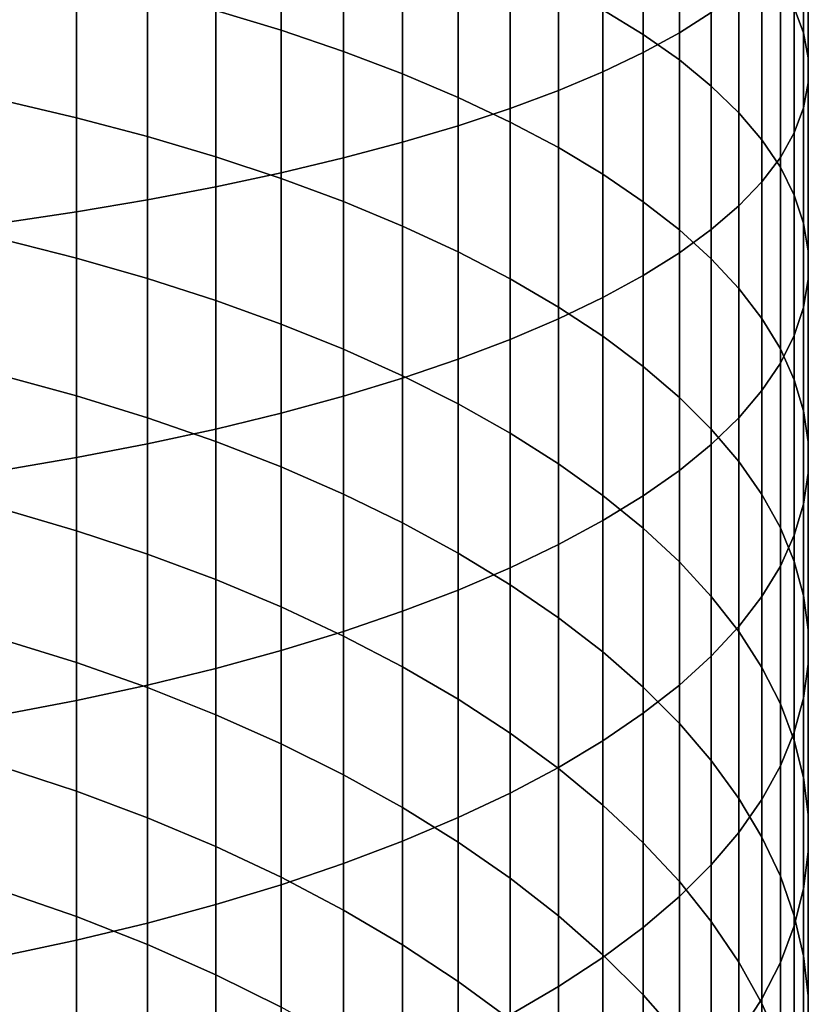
# Model space of a CAD drawing. Header units: metres. Extents: x -82 to 82, y -314 to 27.
# Tile 31 of 256: x 6 to 13, y -276 to -268. Entities that reach past the tile are written whole.
import ezdxf

# ---------------------------------------------------------------- set-up
doc = ezdxf.new("R2010")
doc.units = ezdxf.units.M
doc.layers.add('solid_K_24_41_04_000C07', color=7, linetype='CONTINUOUS')

msp = doc.modelspace()

# ---------------------------------------------------------------- linework, layer by layer
at = {"layer": 'solid_K_24_41_04_000C07'}
for points in [[(11.905053, -267.994385, 299.520142), (12.174646, -267.822784, 298.878967), (12.174646, -265.967346, 299.337402), (11.905053, -266.114105, 299.984711)], [(11.599305, -268.161865, 300.146027), (11.905053, -267.994385, 299.520142), (11.905053, -266.114105, 299.984711), (11.599305, -266.257355, 300.616577)], [(12.955599, -267.994446, 292.969177), (12.876787, -267.783966, 292.28894), (12.876787, -266.182648, 292.750763), (12.955599, -266.36676, 293.438629)], [(11.25833, -268.324768, 300.754669), (11.599305, -268.161865, 300.146027), (11.599305, -266.257355, 300.616577), (11.25833, -266.396637, 301.231049)], [(10.883164, -268.482574, 301.344238), (11.25833, -268.324768, 300.754669), (11.25833, -266.396637, 301.231049), (10.883164, -266.531586, 301.826263)], [(11.599305, -268.00943, 287.91333), (11.25833, -267.80011, 287.319031), (11.25833, -266.390442, 287.785187), (11.599305, -266.57666, 288.387115)], [(12.995064, -268.205872, 293.652527), (12.955599, -267.994446, 292.969177), (12.955599, -266.36676, 293.438629), (12.995064, -266.551697, 294.129608)], [(8.537776, -267.97406, 283.727753), (7.984765, -267.806305, 283.304321), (7.984765, -266.551422, 283.773682), (8.537776, -266.702728, 284.203278)], [(10.474946, -268.634766, 301.912964), (10.883164, -268.482574, 301.344238), (10.883164, -266.531586, 301.826263), (10.474946, -266.661743, 302.400421)], [(12.995064, -268.417633, 294.336945), (12.995064, -268.205872, 293.652527), (12.995064, -266.551697, 294.129608), (12.995064, -266.736908, 294.821686)], [(11.905053, -268.22467, 288.524414), (11.599305, -268.00943, 287.91333), (11.599305, -266.57666, 288.387115), (11.905053, -266.768188, 289.006042)], [(9.064858, -268.152771, 284.178833), (8.537776, -267.97406, 283.727753), (8.537776, -266.702728, 284.203278), (9.064858, -266.863892, 284.660919)], [(10.034917, -268.780945, 302.459076), (10.474946, -268.634766, 301.912964), (10.474946, -266.661743, 302.400421), (10.034917, -266.786743, 302.951782)], [(9.564411, -268.920593, 302.980957), (10.034917, -268.780945, 302.459076), (10.034917, -266.786743, 302.951782), (9.564411, -266.906189, 303.478668)], [(12.174646, -268.44516, 289.150482), (11.905053, -268.22467, 288.524414), (11.905053, -266.768188, 289.006042), (12.174646, -266.964386, 289.640137)], [(12.955599, -268.629089, 295.020294), (12.995064, -268.417633, 294.336945), (12.995064, -266.736908, 294.821686), (12.955599, -266.921844, 295.512695)], [(9.564411, -268.341919, 284.65625), (9.064858, -268.152771, 284.178833), (9.064858, -266.863892, 284.660919), (9.564411, -267.034485, 285.145264)], [(9.064858, -269.053375, 303.47702), (9.564411, -268.920593, 302.980957), (9.564411, -266.906189, 303.478668), (9.064858, -267.019745, 303.979492)], [(12.407265, -268.670258, 289.789581), (12.174646, -268.44516, 289.150482), (12.174646, -266.964386, 289.640137), (12.407265, -267.164673, 290.287445)], [(12.876787, -268.839569, 295.700531), (12.955599, -268.629089, 295.020294), (12.955599, -266.921844, 295.512695), (12.876787, -267.105927, 296.200531)], [(8.537776, -269.178802, 303.94574), (9.064858, -269.053375, 303.47702), (9.064858, -267.019745, 303.979492), (8.537776, -267.127014, 304.452698)], [(10.034917, -268.540894, 285.158508), (9.564411, -268.341919, 284.65625), (9.564411, -267.034485, 285.145264), (10.034917, -267.213959, 285.654846)], [(7.984765, -269.29657, 304.385712), (8.537776, -269.178802, 303.94574), (8.537776, -267.127014, 304.452698), (7.984765, -267.227722, 304.896851)], [(12.758869, -269.048431, 296.37561), (12.876787, -268.839569, 295.700531), (12.876787, -267.105927, 296.200531), (12.758869, -267.288635, 296.883148)], [(7.407505, -269.40625, 304.795563), (7.984765, -269.29657, 304.385712), (7.984765, -267.227722, 304.896851), (7.407505, -267.321503, 305.310638)], [(10.474946, -268.749146, 285.684113), (10.034917, -268.540894, 285.158508), (10.034917, -267.213959, 285.654846), (10.474946, -267.401794, 286.18808)], [(12.602203, -268.899292, 290.439819), (12.407265, -268.670258, 289.789581), (12.407265, -267.164673, 290.287445), (12.602203, -267.368439, 290.946045)], [(12.602203, -269.255066, 297.043457), (12.758869, -269.048431, 296.37561), (12.758869, -267.288635, 296.883148), (12.602203, -267.46936, 297.558472)], [(6.807748, -268.712524, 282.040314), (6.187316, -268.567841, 281.712616), (6.187316, -267.373779, 282.212555), (6.807748, -267.505707, 282.545563)], [(6.807748, -269.507568, 305.174072), (7.407505, -269.40625, 304.795563), (7.407505, -267.321503, 305.310638), (6.807748, -267.408142, 305.69278)], [(12.758869, -269.1315, 291.099182), (12.602203, -268.899292, 290.439819), (12.602203, -267.368439, 290.946045), (12.758869, -267.575073, 291.613861)], [(6.187316, -269.600159, 305.520111), (6.807748, -269.507568, 305.174072), (6.807748, -267.408142, 305.69278), (6.187316, -267.487335, 306.042114)], [(10.883164, -268.965973, 286.231476), (10.474946, -268.749146, 285.684113), (10.474946, -267.401794, 286.18808), (10.883164, -267.597351, 286.743378)], [(12.407265, -269.458862, 297.702026), (12.602203, -269.255066, 297.043457), (12.602203, -267.46936, 297.558472), (12.407265, -267.647583, 298.224396)], [(7.407505, -268.870789, 282.398773), (6.807748, -268.712524, 282.040314), (6.807748, -267.505707, 282.545563), (7.407505, -267.650024, 282.909851)], [(11.25833, -269.190765, 286.798889), (10.883164, -268.965973, 286.231476), (10.883164, -267.597351, 286.743378), (11.25833, -267.80011, 287.319031)], [(12.876787, -269.366272, 291.765717), (12.758869, -269.1315, 291.099182), (12.758869, -267.575073, 291.613861), (12.876787, -267.783966, 292.28894)], [(7.984765, -269.042175, 282.786896), (7.407505, -268.870789, 282.398773), (7.407505, -267.650024, 282.909851), (7.984765, -267.806305, 283.304321)], [(12.174646, -269.659149, 298.349335), (12.407265, -269.458862, 297.702026), (12.407265, -267.647583, 298.224396), (12.174646, -267.822784, 298.878967)], [(8.537776, -269.226105, 283.203552), (7.984765, -269.042175, 282.786896), (7.984765, -267.806305, 283.304321), (8.537776, -267.97406, 283.727753)], [(11.599305, -269.422852, 287.384674), (11.25833, -269.190765, 286.798889), (11.25833, -267.80011, 287.319031), (11.599305, -268.00943, 287.91333)], [(12.955599, -269.602814, 292.437317), (12.876787, -269.366272, 291.765717), (12.876787, -267.783966, 292.28894), (12.955599, -267.994446, 292.969177)], [(11.905053, -269.855347, 298.983429), (12.174646, -269.659149, 298.349335), (12.174646, -267.822784, 298.878967), (11.905053, -267.994385, 299.520142)], [(9.064858, -269.422089, 283.64743), (8.537776, -269.226105, 283.203552), (8.537776, -267.97406, 283.727753), (9.064858, -268.152771, 284.178833)], [(11.599305, -270.046844, 299.602386), (11.905053, -269.855347, 298.983429), (11.905053, -267.994385, 299.520142), (11.599305, -268.161865, 300.146027)], [(11.905053, -269.661469, 287.987), (11.599305, -269.422852, 287.384674), (11.599305, -268.00943, 287.91333), (11.905053, -268.22467, 288.524414)], [(12.995064, -269.840454, 293.11203), (12.955599, -269.602814, 292.437317), (12.955599, -267.994446, 292.969177), (12.995064, -268.205872, 293.652527)], [(9.564411, -269.629486, 284.117188), (9.064858, -269.422089, 283.64743), (9.064858, -268.152771, 284.178833), (9.564411, -268.341919, 284.65625)], [(11.25833, -270.233093, 300.204285), (11.599305, -270.046844, 299.602386), (11.599305, -268.161865, 300.146027), (11.25833, -268.324768, 300.754669)], [(12.174646, -269.905945, 288.604095), (11.905053, -269.661469, 287.987), (11.905053, -268.22467, 288.524414), (12.174646, -268.44516, 289.150482)], [(12.995064, -270.07843, 293.78775), (12.995064, -269.840454, 293.11203), (12.995064, -268.205872, 293.652527), (12.995064, -268.417633, 294.336945)], [(10.034917, -269.847717, 284.61142), (9.564411, -269.629486, 284.117188), (9.564411, -268.341919, 284.65625), (10.034917, -268.540894, 285.158508)], [(10.883164, -270.413513, 300.787354), (11.25833, -270.233093, 300.204285), (11.25833, -268.324768, 300.754669), (10.883164, -268.482574, 301.344238)], [(12.407265, -270.155548, 289.234039), (12.174646, -269.905945, 288.604095), (12.174646, -268.44516, 289.150482), (12.407265, -268.670258, 289.789581)], [(12.955599, -270.316071, 294.462463), (12.995064, -270.07843, 293.78775), (12.995064, -268.417633, 294.336945), (12.955599, -268.629089, 295.020294)], [(10.474946, -270.07605, 285.128601), (10.034917, -269.847717, 284.61142), (10.034917, -268.540894, 285.158508), (10.474946, -268.749146, 285.684113)], [(10.474946, -270.587524, 301.349762), (10.883164, -270.413513, 300.787354), (10.883164, -268.482574, 301.344238), (10.474946, -268.634766, 301.912964)], [(6.807748, -269.898987, 281.488892), (6.187316, -269.74176, 281.167053), (6.187316, -268.567841, 281.712616), (6.807748, -268.712524, 282.040314)], [(10.034917, -270.754639, 301.889862), (10.474946, -270.587524, 301.349762), (10.474946, -268.634766, 301.912964), (10.034917, -268.780945, 302.459076)], [(12.876787, -270.552643, 295.134064), (12.955599, -270.316071, 294.462463), (12.955599, -268.629089, 295.020294), (12.876787, -268.839569, 295.700531)], [(7.407505, -270.070953, 281.841003), (6.807748, -269.898987, 281.488892), (6.807748, -268.712524, 282.040314), (7.407505, -268.870789, 282.398773)], [(12.602203, -270.409454, 289.874969), (12.407265, -270.155548, 289.234039), (12.407265, -268.670258, 289.789581), (12.602203, -268.899292, 290.439819)], [(9.564411, -270.914337, 302.405975), (10.034917, -270.754639, 301.889862), (10.034917, -268.780945, 302.459076), (9.564411, -268.920593, 302.980957)], [(10.883164, -270.313843, 285.667175), (10.474946, -270.07605, 285.128601), (10.474946, -268.749146, 285.684113), (10.883164, -268.965973, 286.231476)], [(7.984765, -270.257141, 282.222229), (7.407505, -270.070953, 281.841003), (7.407505, -268.870789, 282.398773), (7.984765, -269.042175, 282.786896)], [(12.758869, -270.787384, 295.800598), (12.876787, -270.552643, 295.134064), (12.876787, -268.839569, 295.700531), (12.758869, -269.048431, 296.37561)], [(9.064858, -271.066132, 302.896515), (9.564411, -270.914337, 302.405975), (9.564411, -268.920593, 302.980957), (9.064858, -269.053375, 303.47702)], [(11.25833, -270.560364, 286.225494), (10.883164, -270.313843, 285.667175), (10.883164, -268.965973, 286.231476), (11.25833, -269.190765, 286.798889)], [(12.758869, -270.666931, 290.524902), (12.602203, -270.409454, 289.874969), (12.602203, -268.899292, 290.439819), (12.758869, -269.1315, 291.099182)], [(8.537776, -270.457031, 282.63147), (7.984765, -270.257141, 282.222229), (7.984765, -269.042175, 282.786896), (8.537776, -269.226105, 283.203552)], [(8.537776, -271.209534, 303.360046), (9.064858, -271.066132, 302.896515), (9.064858, -269.053375, 303.47702), (8.537776, -269.178802, 303.94574)], [(12.602203, -271.019623, 296.459961), (12.758869, -270.787384, 295.800598), (12.758869, -269.048431, 296.37561), (12.602203, -269.255066, 297.043457)], [(12.876787, -270.927216, 291.181854), (12.758869, -270.666931, 290.524902), (12.758869, -269.1315, 291.099182), (12.876787, -269.366272, 291.765717)], [(7.984765, -271.344177, 303.795135), (8.537776, -271.209534, 303.360046), (8.537776, -269.178802, 303.94574), (7.984765, -269.29657, 304.385712)], [(9.064858, -270.669983, 283.067474), (8.537776, -270.457031, 282.63147), (8.537776, -269.226105, 283.203552), (9.064858, -269.422089, 283.64743)], [(11.599305, -270.814819, 286.80188), (11.25833, -270.560364, 286.225494), (11.25833, -269.190765, 286.798889), (11.599305, -269.422852, 287.384674)], [(7.407505, -271.469574, 304.20047), (7.984765, -271.344177, 303.795135), (7.984765, -269.29657, 304.385712), (7.407505, -269.40625, 304.795563)], [(12.407265, -271.248627, 297.110199), (12.602203, -271.019623, 296.459961), (12.602203, -269.255066, 297.043457), (12.407265, -269.458862, 297.702026)], [(12.955599, -271.189484, 291.843872), (12.876787, -270.927216, 291.181854), (12.876787, -269.366272, 291.765717), (12.955599, -269.602814, 292.437317)], [(6.807748, -271.585388, 304.574799), (7.407505, -271.469574, 304.20047), (7.407505, -269.40625, 304.795563), (6.807748, -269.507568, 305.174072)], [(9.564411, -270.895355, 283.52887), (9.064858, -270.669983, 283.067474), (9.064858, -269.422089, 283.64743), (9.564411, -269.629486, 284.117188)], [(11.905053, -271.076508, 287.394592), (11.599305, -270.814819, 286.80188), (11.599305, -269.422852, 287.384674), (11.905053, -269.661469, 287.987)], [(12.174646, -271.473724, 297.749298), (12.407265, -271.248627, 297.110199), (12.407265, -269.458862, 297.702026), (12.174646, -269.659149, 298.349335)], [(6.187316, -271.691284, 304.917023), (6.807748, -271.585388, 304.574799), (6.807748, -269.507568, 305.174072), (6.187316, -269.600159, 305.520111)], [(10.034917, -271.132446, 284.014313), (9.564411, -270.895355, 283.52887), (9.564411, -269.629486, 284.117188), (10.034917, -269.847717, 284.61142)], [(12.995064, -271.452972, 292.508881), (12.955599, -271.189484, 291.843872), (12.955599, -269.602814, 292.437317), (12.995064, -269.840454, 293.11203)], [(11.905053, -271.694244, 298.375366), (12.174646, -271.473724, 297.749298), (12.174646, -269.659149, 298.349335), (11.905053, -269.855347, 298.983429)], [(12.174646, -271.344604, 288.00177), (11.905053, -271.076508, 287.394592), (11.905053, -269.661469, 287.987), (12.174646, -269.905945, 288.604095)], [(6.807748, -271.063293, 280.892151), (6.187316, -270.893768, 280.576599), (6.187316, -269.74176, 281.167053), (6.807748, -269.898987, 281.488892)], [(10.474946, -271.380554, 284.522308), (10.034917, -271.132446, 284.014313), (10.034917, -269.847717, 284.61142), (10.474946, -270.07605, 285.128601)], [(11.599305, -271.909454, 298.98645), (11.905053, -271.694244, 298.375366), (11.905053, -269.855347, 298.983429), (11.599305, -270.046844, 299.602386)], [(12.995064, -271.716827, 293.174927), (12.995064, -271.452972, 292.508881), (12.995064, -269.840454, 293.11203), (12.995064, -270.07843, 293.78775)], [(7.407505, -271.248688, 281.237366), (6.807748, -271.063293, 280.892151), (6.807748, -269.898987, 281.488892), (7.407505, -270.070953, 281.841003)], [(12.407265, -271.618286, 288.621643), (12.174646, -271.344604, 288.00177), (12.174646, -269.905945, 288.604095), (12.407265, -270.155548, 289.234039)], [(11.25833, -272.118774, 299.58075), (11.599305, -271.909454, 298.98645), (11.599305, -270.046844, 299.602386), (11.25833, -270.233093, 300.204285)], [(7.984765, -271.449463, 281.611145), (7.407505, -271.248688, 281.237366), (7.407505, -270.070953, 281.841003), (7.984765, -270.257141, 282.222229)], [(10.883164, -271.638947, 285.051331), (10.474946, -271.380554, 284.522308), (10.474946, -270.07605, 285.128601), (10.883164, -270.313843, 285.667175)], [(12.955599, -271.980316, 293.839966), (12.995064, -271.716827, 293.174927), (12.995064, -270.07843, 293.78775), (12.955599, -270.316071, 294.462463)], [(12.602203, -271.896729, 289.252289), (12.407265, -271.618286, 288.621643), (12.407265, -270.155548, 289.234039), (12.602203, -270.409454, 289.874969)], [(8.537776, -271.664978, 282.01236), (7.984765, -271.449463, 281.611145), (7.984765, -270.257141, 282.222229), (8.537776, -270.457031, 282.63147)], [(10.883164, -272.321533, 300.156403), (11.25833, -272.118774, 299.58075), (11.25833, -270.233093, 300.204285), (10.883164, -270.413513, 300.787354)], [(11.25833, -271.906799, 285.599731), (10.883164, -271.638947, 285.051331), (10.883164, -270.313843, 285.667175), (11.25833, -270.560364, 286.225494)], [(12.876787, -272.242584, 294.501984), (12.955599, -271.980316, 293.839966), (12.955599, -270.316071, 294.462463), (12.876787, -270.552643, 295.134064)], [(9.064858, -271.894562, 282.439819), (8.537776, -271.664978, 282.01236), (8.537776, -270.457031, 282.63147), (9.064858, -270.669983, 283.067474)], [(10.474946, -272.51712, 300.7117), (10.883164, -272.321533, 300.156403), (10.883164, -270.413513, 300.787354), (10.474946, -270.587524, 301.349762)], [(12.758869, -272.179077, 289.891815), (12.602203, -271.896729, 289.252289), (12.602203, -270.409454, 289.874969), (12.758869, -270.666931, 290.524902)], [(12.758869, -272.502838, 295.158936), (12.876787, -272.242584, 294.501984), (12.876787, -270.552643, 295.134064), (12.758869, -270.787384, 295.800598)], [(10.034917, -272.704926, 301.244934), (10.474946, -272.51712, 300.7117), (10.474946, -270.587524, 301.349762), (10.034917, -270.754639, 301.889862)], [(11.599305, -272.183319, 286.165863), (11.25833, -271.906799, 285.599731), (11.25833, -270.560364, 286.225494), (11.599305, -270.814819, 286.80188)], [(9.564411, -272.137573, 282.892181), (9.064858, -271.894562, 282.439819), (9.064858, -270.669983, 283.067474), (9.564411, -270.895355, 283.52887)], [(12.876787, -272.464478, 290.538239), (12.758869, -272.179077, 289.891815), (12.758869, -270.666931, 290.524902), (12.876787, -270.927216, 291.181854)], [(9.564411, -272.884399, 301.754517), (10.034917, -272.704926, 301.244934), (10.034917, -270.754639, 301.889862), (9.564411, -270.914337, 302.405975)], [(12.602203, -272.760345, 295.808868), (12.758869, -272.502838, 295.158936), (12.758869, -270.787384, 295.800598), (12.602203, -271.019623, 296.459961)], [(11.905053, -272.467651, 286.748047), (11.599305, -272.183319, 286.165863), (11.599305, -270.814819, 286.80188), (11.905053, -271.076508, 287.394592)], [(6.807748, -272.203705, 280.250946), (6.187316, -272.022156, 279.942169), (6.187316, -270.893768, 280.576599), (6.807748, -271.063293, 280.892151)], [(9.064858, -273.054993, 302.238861), (9.564411, -272.884399, 301.754517), (9.564411, -270.914337, 302.405975), (9.064858, -271.066132, 302.896515)], [(10.034917, -272.393219, 283.368134), (9.564411, -272.137573, 282.892181), (9.564411, -270.895355, 283.52887), (10.034917, -271.132446, 284.014313)], [(12.955599, -272.752106, 291.189667), (12.876787, -272.464478, 290.538239), (12.876787, -270.927216, 291.181854), (12.955599, -271.189484, 291.843872)], [(12.407265, -273.014252, 296.449799), (12.602203, -272.760345, 295.808868), (12.602203, -271.019623, 296.459961), (12.407265, -271.248627, 297.110199)], [(7.407505, -272.402283, 280.588745), (6.807748, -272.203705, 280.250946), (6.807748, -271.063293, 280.892151), (7.407505, -271.248688, 281.237366)], [(8.537776, -273.216187, 302.696503), (9.064858, -273.054993, 302.238861), (9.064858, -271.066132, 302.896515), (8.537776, -271.209534, 303.360046)], [(10.474946, -272.660736, 283.86618), (10.034917, -272.393219, 283.368134), (10.034917, -271.132446, 284.014313), (10.474946, -271.380554, 284.522308)], [(12.174646, -272.758942, 287.344452), (11.905053, -272.467651, 286.748047), (11.905053, -271.076508, 287.394592), (12.174646, -271.344604, 288.00177)], [(7.984765, -273.367462, 303.126099), (8.537776, -273.216187, 302.696503), (8.537776, -271.209534, 303.360046), (7.984765, -271.344177, 303.795135)], [(12.995064, -273.041016, 291.844025), (12.955599, -272.752106, 291.189667), (12.955599, -271.189484, 291.843872), (12.995064, -271.452972, 292.508881)], [(7.984765, -272.61734, 280.954498), (7.407505, -272.402283, 280.588745), (7.407505, -271.248688, 281.237366), (7.984765, -271.449463, 281.611145)], [(12.174646, -273.263824, 297.079742), (12.407265, -273.014252, 296.449799), (12.407265, -271.248627, 297.110199), (12.174646, -271.473724, 297.749298)], [(7.407505, -273.508423, 303.526276), (7.984765, -273.367462, 303.126099), (7.984765, -271.344177, 303.795135), (7.407505, -271.469574, 304.20047)], [(10.883164, -272.939301, 284.384827), (10.474946, -272.660736, 283.86618), (10.474946, -271.380554, 284.522308), (10.883164, -271.638947, 285.051331)], [(12.407265, -273.056335, 287.953308), (12.174646, -272.758942, 287.344452), (12.174646, -271.344604, 288.00177), (12.407265, -271.618286, 288.621643)], [(6.807748, -273.638611, 303.895874), (7.407505, -273.508423, 303.526276), (7.407505, -271.469574, 304.20047), (6.807748, -271.585388, 304.574799)], [(8.537776, -272.848145, 281.347137), (7.984765, -272.61734, 280.954498), (7.984765, -271.449463, 281.611145), (8.537776, -271.664978, 282.01236)], [(12.995064, -273.330383, 292.49942), (12.995064, -273.041016, 291.844025), (12.995064, -271.452972, 292.508881), (12.995064, -271.716827, 293.174927)], [(11.905053, -273.508301, 297.696838), (12.174646, -273.263824, 297.079742), (12.174646, -271.473724, 297.749298), (11.905053, -271.694244, 298.375366)], [(6.187316, -273.757599, 304.233734), (6.807748, -273.638611, 303.895874), (6.807748, -271.585388, 304.574799), (6.187316, -271.691284, 304.917023)], [(11.25833, -273.228119, 284.922516), (10.883164, -272.939301, 284.384827), (10.883164, -271.638947, 285.051331), (11.25833, -271.906799, 285.599731)], [(12.602203, -273.358887, 288.572754), (12.407265, -273.056335, 287.953308), (12.407265, -271.618286, 288.621643), (12.602203, -271.896729, 289.252289)], [(9.064858, -273.094055, 281.765411), (8.537776, -272.848145, 281.347137), (8.537776, -271.664978, 282.01236), (9.064858, -271.894562, 282.439819)], [(11.599305, -273.746948, 298.299164), (11.905053, -273.508301, 297.696838), (11.905053, -271.694244, 298.375366), (11.599305, -271.909454, 298.98645)], [(12.955599, -273.619293, 293.153778), (12.995064, -273.330383, 292.49942), (12.995064, -271.716827, 293.174927), (12.955599, -271.980316, 293.839966)], [(9.564411, -273.354309, 282.208099), (9.064858, -273.094055, 281.765411), (9.064858, -271.894562, 282.439819), (9.564411, -272.137573, 282.892181)], [(11.599305, -273.526245, 285.47757), (11.25833, -273.228119, 284.922516), (11.25833, -271.906799, 285.599731), (11.599305, -272.183319, 286.165863)], [(11.25833, -273.979004, 298.884949), (11.599305, -273.746948, 298.299164), (11.599305, -271.909454, 298.98645), (11.25833, -272.118774, 299.58075)], [(12.758869, -273.66568, 289.200897), (12.602203, -273.358887, 288.572754), (12.602203, -271.896729, 289.252289), (12.758869, -272.179077, 289.891815)], [(6.807748, -273.318573, 279.566254), (6.187316, -273.125244, 279.264709), (6.187316, -272.022156, 279.942169), (6.807748, -272.203705, 280.250946)], [(12.876787, -273.906891, 293.805206), (12.955599, -273.619293, 293.153778), (12.955599, -271.980316, 293.839966), (12.876787, -272.242584, 294.501984)], [(10.034917, -273.628113, 282.673828), (9.564411, -273.354309, 282.208099), (9.564411, -272.137573, 282.892181), (10.034917, -272.393219, 283.368134)], [(10.883164, -274.203796, 299.452362), (11.25833, -273.979004, 298.884949), (11.25833, -272.118774, 299.58075), (10.883164, -272.321533, 300.156403)], [(7.407505, -273.530029, 279.896149), (6.807748, -273.318573, 279.566254), (6.807748, -272.203705, 280.250946), (7.407505, -272.402283, 280.588745)], [(11.905053, -273.832825, 286.04834), (11.599305, -273.526245, 285.47757), (11.599305, -272.183319, 286.165863), (11.905053, -272.467651, 286.748047)], [(12.876787, -273.9758, 289.835846), (12.758869, -273.66568, 289.200897), (12.758869, -272.179077, 289.891815), (12.876787, -272.464478, 290.538239)], [(12.758869, -274.192291, 294.45163), (12.876787, -273.906891, 293.805206), (12.876787, -272.242584, 294.501984), (12.758869, -272.502838, 295.158936)], [(10.474946, -274.420654, 299.999695), (10.883164, -274.203796, 299.452362), (10.883164, -272.321533, 300.156403), (10.474946, -272.51712, 300.7117)], [(7.984765, -273.759003, 280.253357), (7.407505, -273.530029, 279.896149), (7.407505, -272.402283, 280.588745), (7.984765, -272.61734, 280.954498)], [(10.474946, -273.914642, 283.161194), (10.034917, -273.628113, 282.673828), (10.034917, -272.393219, 283.368134), (10.474946, -272.660736, 283.86618)], [(12.174646, -274.146912, 286.633087), (11.905053, -273.832825, 286.04834), (11.905053, -272.467651, 286.748047), (12.174646, -272.758942, 287.344452)], [(12.955599, -274.28833, 290.475677), (12.876787, -273.9758, 289.835846), (12.876787, -272.464478, 290.538239), (12.955599, -272.752106, 291.189667)], [(10.034917, -274.628876, 300.525299), (10.474946, -274.420654, 299.999695), (10.474946, -272.51712, 300.7117), (10.034917, -272.704926, 301.244934)], [(12.602203, -274.47467, 295.091156), (12.758869, -274.192291, 294.45163), (12.758869, -272.502838, 295.158936), (12.602203, -272.760345, 295.808868)], [(8.537776, -274.004791, 280.63678), (7.984765, -273.759003, 280.253357), (7.984765, -272.61734, 280.954498), (8.537776, -272.848145, 281.347137)], [(9.564411, -274.827881, 301.027588), (10.034917, -274.628876, 300.525299), (10.034917, -272.704926, 301.244934), (9.564411, -272.884399, 301.754517)], [(10.883164, -274.213013, 283.668701), (10.474946, -273.914642, 283.161194), (10.474946, -272.660736, 283.86618), (10.883164, -272.939301, 284.384827)], [(12.407265, -274.467529, 287.230011), (12.174646, -274.146912, 286.633087), (12.174646, -272.758942, 287.344452), (12.407265, -273.056335, 287.953308)], [(12.407265, -274.753113, 295.721802), (12.602203, -274.47467, 295.091156), (12.602203, -272.760345, 295.808868), (12.407265, -273.014252, 296.449799)], [(12.995064, -274.602264, 291.118439), (12.955599, -274.28833, 290.475677), (12.955599, -272.752106, 291.189667), (12.995064, -273.041016, 291.844025)], [(9.064858, -274.266632, 281.045258), (8.537776, -274.004791, 280.63678), (8.537776, -272.848145, 281.347137), (9.064858, -273.094055, 281.765411)], [(9.064858, -275.017029, 301.505005), (9.564411, -274.827881, 301.027588), (9.564411, -272.884399, 301.754517), (9.064858, -273.054993, 302.238861)], [(11.25833, -274.522339, 284.194855), (10.883164, -274.213013, 283.668701), (10.883164, -272.939301, 284.384827), (11.25833, -273.228119, 284.922516)], [(12.174646, -275.026794, 296.341675), (12.407265, -274.753113, 295.721802), (12.407265, -273.014252, 296.449799), (12.174646, -273.263824, 297.079742)], [(12.995064, -274.916656, 291.762177), (12.995064, -274.602264, 291.118439), (12.995064, -273.041016, 291.844025), (12.995064, -273.330383, 292.49942)], [(6.807748, -274.406189, 278.839111), (6.187316, -274.201385, 278.545197), (6.187316, -273.125244, 279.264709), (6.807748, -273.318573, 279.566254)], [(8.537776, -275.19574, 301.956085), (9.064858, -275.017029, 301.505005), (9.064858, -273.054993, 302.238861), (8.537776, -273.216187, 302.696503)], [(9.564411, -274.543762, 281.47757), (9.064858, -274.266632, 281.045258), (9.064858, -273.094055, 281.765411), (9.564411, -273.354309, 282.208099)], [(12.602203, -274.793762, 287.837341), (12.407265, -274.467529, 287.230011), (12.407265, -273.056335, 287.953308), (12.602203, -273.358887, 288.572754)], [(7.984765, -275.363495, 302.379517), (8.537776, -275.19574, 301.956085), (8.537776, -273.216187, 302.696503), (7.984765, -273.367462, 303.126099)], [(11.599305, -274.841644, 284.738007), (11.25833, -274.522339, 284.194855), (11.25833, -273.228119, 284.922516), (11.599305, -273.526245, 285.47757)], [(11.905053, -275.294861, 296.948853), (12.174646, -275.026794, 296.341675), (12.174646, -273.263824, 297.079742), (11.905053, -273.508301, 297.696838)], [(7.407505, -274.630219, 279.160583), (6.807748, -274.406189, 278.839111), (6.807748, -273.318573, 279.566254), (7.407505, -273.530029, 279.896149)], [(7.407505, -275.519745, 302.773987), (7.984765, -275.363495, 302.379517), (7.984765, -273.367462, 303.126099), (7.407505, -273.508423, 303.526276)], [(10.034917, -274.835327, 281.932404), (9.564411, -274.543762, 281.47757), (9.564411, -273.354309, 282.208099), (10.034917, -273.628113, 282.673828)], [(12.758869, -275.124542, 288.453186), (12.602203, -274.793762, 287.837341), (12.602203, -273.358887, 288.572754), (12.758869, -273.66568, 289.200897)], [(12.955599, -275.230591, 292.404938), (12.995064, -274.916656, 291.762177), (12.995064, -273.330383, 292.49942), (12.955599, -273.619293, 293.153778)], [(6.807748, -275.664093, 303.138275), (7.407505, -275.519745, 302.773987), (7.407505, -273.508423, 303.526276), (6.807748, -273.638611, 303.895874)], [(7.984765, -274.872803, 279.508698), (7.407505, -274.630219, 279.160583), (7.407505, -273.530029, 279.896149), (7.984765, -273.759003, 280.253357)], [(11.599305, -275.556549, 297.541565), (11.905053, -275.294861, 296.948853), (11.905053, -273.508301, 297.696838), (11.599305, -273.746948, 298.299164)], [(11.905053, -275.170013, 285.296509), (11.599305, -274.841644, 284.738007), (11.599305, -273.526245, 285.47757), (11.905053, -273.832825, 286.04834)], [(10.474946, -275.140442, 282.408356), (10.034917, -274.835327, 281.932404), (10.034917, -273.628113, 282.673828), (10.474946, -273.914642, 283.161194)], [(12.876787, -275.543121, 293.044739), (12.955599, -275.230591, 292.404938), (12.955599, -273.619293, 293.153778), (12.876787, -273.906891, 293.805206)], [(6.187316, -275.796021, 303.471283), (6.807748, -275.664093, 303.138275), (6.807748, -273.638611, 303.895874), (6.187316, -273.757599, 304.233734)], [(12.876787, -275.458923, 289.075714), (12.758869, -275.124542, 288.453186), (12.758869, -273.66568, 289.200897), (12.876787, -273.9758, 289.835846)], [(8.537776, -275.133179, 279.882355), (7.984765, -274.872803, 279.508698), (7.984765, -273.759003, 280.253357), (8.537776, -274.004791, 280.63678)], [(11.25833, -275.811035, 298.11795), (11.599305, -275.556549, 297.541565), (11.599305, -273.746948, 298.299164), (11.25833, -273.979004, 298.884949)], [(12.174646, -275.506409, 285.868713), (11.905053, -275.170013, 285.296509), (11.905053, -273.832825, 286.04834), (12.174646, -274.146912, 286.633087)], [(10.883164, -275.45816, 282.903992), (10.474946, -275.140442, 282.408356), (10.474946, -273.914642, 283.161194), (10.883164, -274.213013, 283.668701)], [(12.758869, -275.853241, 293.679688), (12.876787, -275.543121, 293.044739), (12.876787, -273.906891, 293.805206), (12.758869, -274.192291, 294.45163)], [(9.064858, -275.410583, 280.280426), (8.537776, -275.133179, 279.882355), (8.537776, -274.004791, 280.63678), (9.064858, -274.266632, 281.045258)], [(10.883164, -276.057556, 298.67627), (11.25833, -275.811035, 298.11795), (11.25833, -273.979004, 298.884949), (10.883164, -274.203796, 299.452362)], [(12.955599, -275.795868, 289.703003), (12.876787, -275.458923, 289.075714), (12.876787, -273.9758, 289.835846), (12.955599, -274.28833, 290.475677)], [(6.807748, -275.464966, 278.070526), (6.187316, -275.248993, 277.78476), (6.187316, -274.201385, 278.545197), (6.807748, -274.406189, 278.839111)], [(10.474946, -276.295349, 299.214844), (10.883164, -276.057556, 298.67627), (10.883164, -274.203796, 299.452362), (10.474946, -274.420654, 299.999695)], [(11.25833, -275.787537, 283.417816), (10.883164, -275.45816, 282.903992), (10.883164, -274.213013, 283.668701), (11.25833, -274.522339, 284.194855)], [(12.407265, -275.849823, 286.45285), (12.174646, -275.506409, 285.868713), (12.174646, -274.146912, 286.633087), (12.407265, -274.467529, 287.230011)], [(12.602203, -276.160034, 294.307861), (12.758869, -275.853241, 293.679688), (12.758869, -274.192291, 294.45163), (12.602203, -274.47467, 295.091156)], [(9.564411, -275.704193, 280.701752), (9.064858, -275.410583, 280.280426), (9.064858, -274.266632, 281.045258), (9.564411, -274.543762, 281.47757)], [(12.995064, -276.134338, 290.333191), (12.955599, -275.795868, 289.703003), (12.955599, -274.28833, 290.475677), (12.995064, -274.602264, 291.118439)], [(7.407505, -275.701233, 278.383148), (6.807748, -275.464966, 278.070526), (6.807748, -274.406189, 278.839111), (7.407505, -274.630219, 279.160583)], [(10.034917, -276.523682, 299.732025), (10.474946, -276.295349, 299.214844), (10.474946, -274.420654, 299.999695), (10.034917, -274.628876, 300.525299)], [(12.602203, -276.199188, 287.047119), (12.407265, -275.849823, 286.45285), (12.407265, -274.467529, 287.230011), (12.602203, -274.793762, 287.837341)], [(10.034917, -276.013062, 281.144989), (9.564411, -275.704193, 280.701752), (9.564411, -274.543762, 281.47757), (10.034917, -274.835327, 281.932404)], [(11.599305, -276.127563, 283.948242), (11.25833, -275.787537, 283.417816), (11.25833, -274.522339, 284.194855), (11.599305, -274.841644, 284.738007)], [(12.407265, -276.462585, 294.927307), (12.602203, -276.160034, 294.307861), (12.602203, -274.47467, 295.091156), (12.407265, -274.753113, 295.721802)], [(7.984765, -275.957031, 278.721619), (7.407505, -275.701233, 278.383148), (7.407505, -274.630219, 279.160583), (7.984765, -274.872803, 279.508698)], [(9.564411, -276.741882, 300.226257), (10.034917, -276.523682, 299.732025), (10.034917, -274.628876, 300.525299), (9.564411, -274.827881, 301.027588)], [(12.995064, -276.473358, 290.964294), (12.995064, -276.134338, 290.333191), (12.995064, -274.602264, 291.118439), (12.995064, -274.916656, 291.762177)], [(12.174646, -276.759949, 295.536163), (12.407265, -276.462585, 294.927307), (12.407265, -274.753113, 295.721802), (12.174646, -275.026794, 296.341675)], [(12.758869, -276.553497, 287.64978), (12.602203, -276.199188, 287.047119), (12.602203, -274.793762, 287.837341), (12.758869, -275.124542, 288.453186)], [(8.537776, -276.231659, 279.084961), (7.984765, -275.957031, 278.721619), (7.984765, -274.872803, 279.508698), (8.537776, -275.133179, 279.882355)], [(9.064858, -276.94928, 300.696014), (9.564411, -276.741882, 300.226257), (9.564411, -274.827881, 301.027588), (9.064858, -275.017029, 301.505005)], [(10.474946, -276.336304, 281.608826), (10.034917, -276.013062, 281.144989), (10.034917, -274.835327, 281.932404), (10.474946, -275.140442, 282.408356)], [(11.905053, -276.477203, 284.493713), (11.599305, -276.127563, 283.948242), (11.599305, -274.841644, 284.738007), (11.905053, -275.170013, 285.296509)], [(12.955599, -276.811829, 291.594482), (12.995064, -276.473358, 290.964294), (12.995064, -274.916656, 291.762177), (12.955599, -275.230591, 292.404938)], [(8.537776, -277.145264, 301.139893), (9.064858, -276.94928, 300.696014), (9.064858, -275.017029, 301.505005), (8.537776, -275.19574, 301.956085)], [(11.905053, -277.05127, 296.132568), (12.174646, -276.759949, 295.536163), (12.174646, -275.026794, 296.341675), (11.905053, -275.294861, 296.948853)], [(9.064858, -276.5242, 279.472076), (8.537776, -276.231659, 279.084961), (8.537776, -275.133179, 279.882355), (9.064858, -275.410583, 280.280426)], [(12.876787, -276.911621, 288.258942), (12.758869, -276.553497, 287.64978), (12.758869, -275.124542, 288.453186), (12.876787, -275.458923, 289.075714)], [(7.984765, -277.329224, 301.556519), (8.537776, -277.145264, 301.139893), (8.537776, -275.19574, 301.956085), (7.984765, -275.363495, 302.379517)], [(10.883164, -276.672882, 282.091858), (10.474946, -276.336304, 281.608826), (10.474946, -275.140442, 282.408356), (10.883164, -275.45816, 282.903992)], [(12.174646, -276.835419, 285.05249), (11.905053, -276.477203, 284.493713), (11.905053, -275.170013, 285.296509), (12.174646, -275.506409, 285.868713)], [(6.807748, -276.493317, 277.261719), (6.187316, -276.26651, 276.984467), (6.187316, -275.248993, 277.78476), (6.807748, -275.464966, 278.070526)], [(11.599305, -277.335602, 296.714722), (11.905053, -277.05127, 296.132568), (11.905053, -275.294861, 296.948853), (11.599305, -275.556549, 297.541565)], [(12.876787, -277.148773, 292.221771), (12.955599, -276.811829, 291.594482), (12.955599, -275.230591, 292.404938), (12.876787, -275.543121, 293.044739)], [(7.407505, -277.50058, 301.944672), (7.984765, -277.329224, 301.556519), (7.984765, -275.363495, 302.379517), (7.407505, -275.519745, 302.773987)], [(7.407505, -276.741455, 277.564972), (6.807748, -276.493317, 277.261719), (6.807748, -275.464966, 278.070526), (7.407505, -275.701233, 278.383148)], [(9.564411, -276.833832, 279.881744), (9.064858, -276.5242, 279.472076), (9.064858, -275.410583, 280.280426), (9.564411, -275.704193, 280.701752)], [(11.25833, -277.02182, 282.59259), (10.883164, -276.672882, 282.091858), (10.883164, -275.45816, 282.903992), (11.25833, -275.787537, 283.417816)], [(12.955599, -277.272491, 288.872772), (12.876787, -276.911621, 288.258942), (12.876787, -275.458923, 289.075714), (12.955599, -275.795868, 289.703003)], [(6.807748, -277.658844, 302.303131), (7.407505, -277.50058, 301.944672), (7.407505, -275.519745, 302.773987), (6.807748, -275.664093, 303.138275)], [(12.407265, -277.20108, 285.622955), (12.174646, -276.835419, 285.05249), (12.174646, -275.506409, 285.868713), (12.407265, -275.849823, 286.45285)], [(12.758869, -277.483154, 292.844299), (12.876787, -277.148773, 292.221771), (12.876787, -275.543121, 293.044739), (12.758869, -275.853241, 293.679688)], [(11.25833, -277.612122, 297.280884), (11.599305, -277.335602, 296.714722), (11.599305, -275.556549, 297.541565), (11.25833, -275.811035, 298.11795)], [(6.187316, -277.803528, 302.630829), (6.807748, -277.658844, 302.303131), (6.807748, -275.664093, 303.138275), (6.187316, -275.796021, 303.471283)], [(7.984765, -277.010132, 277.893341), (7.407505, -276.741455, 277.564972), (7.407505, -275.701233, 278.383148), (7.984765, -275.957031, 278.721619)], [(10.034917, -277.159546, 280.312744), (9.564411, -276.833832, 279.881744), (9.564411, -275.704193, 280.701752), (10.034917, -276.013062, 281.144989)], [(11.599305, -277.38205, 283.109528), (11.25833, -277.02182, 282.59259), (11.25833, -275.787537, 283.417816), (11.599305, -276.127563, 283.948242)], [(12.995064, -277.63504, 289.489441), (12.955599, -277.272491, 288.872772), (12.955599, -275.795868, 289.703003), (12.995064, -276.134338, 290.333191)], [(10.883164, -277.879974, 297.829285), (11.25833, -277.612122, 297.280884), (11.25833, -275.811035, 298.11795), (10.883164, -276.057556, 298.67627)], [(12.602203, -277.57312, 286.203308), (12.407265, -277.20108, 285.622955), (12.407265, -275.849823, 286.45285), (12.602203, -276.199188, 287.047119)], [(12.602203, -277.813965, 293.460175), (12.758869, -277.483154, 292.844299), (12.758869, -275.853241, 293.679688), (12.602203, -276.160034, 294.307861)], [(8.537776, -277.298553, 278.24585), (7.984765, -277.010132, 277.893341), (7.984765, -275.957031, 278.721619), (8.537776, -276.231659, 279.084961)], [(10.474946, -277.500427, 280.763763), (10.034917, -277.159546, 280.312744), (10.034917, -276.013062, 281.144989), (10.474946, -276.336304, 281.608826)], [(10.474946, -278.138367, 298.358276), (10.883164, -277.879974, 297.829285), (10.883164, -276.057556, 298.67627), (10.474946, -276.295349, 299.214844)], [(11.905053, -277.752472, 283.641083), (11.599305, -277.38205, 283.109528), (11.599305, -276.127563, 283.948242), (11.905053, -276.477203, 284.493713)], [(12.407265, -278.140167, 294.067474), (12.602203, -277.813965, 293.460175), (12.602203, -276.160034, 294.307861), (12.407265, -276.462585, 294.927307)], [(12.758869, -277.950409, 286.79187), (12.602203, -277.57312, 286.203308), (12.602203, -276.199188, 287.047119), (12.758869, -276.553497, 287.64978)], [(12.995064, -277.998108, 290.107025), (12.995064, -277.63504, 289.489441), (12.995064, -276.134338, 290.333191), (12.995064, -276.473358, 290.964294)]]:
    msp.add_3dface(points, dxfattribs=at)

doc.saveas('drawing.dxf')
